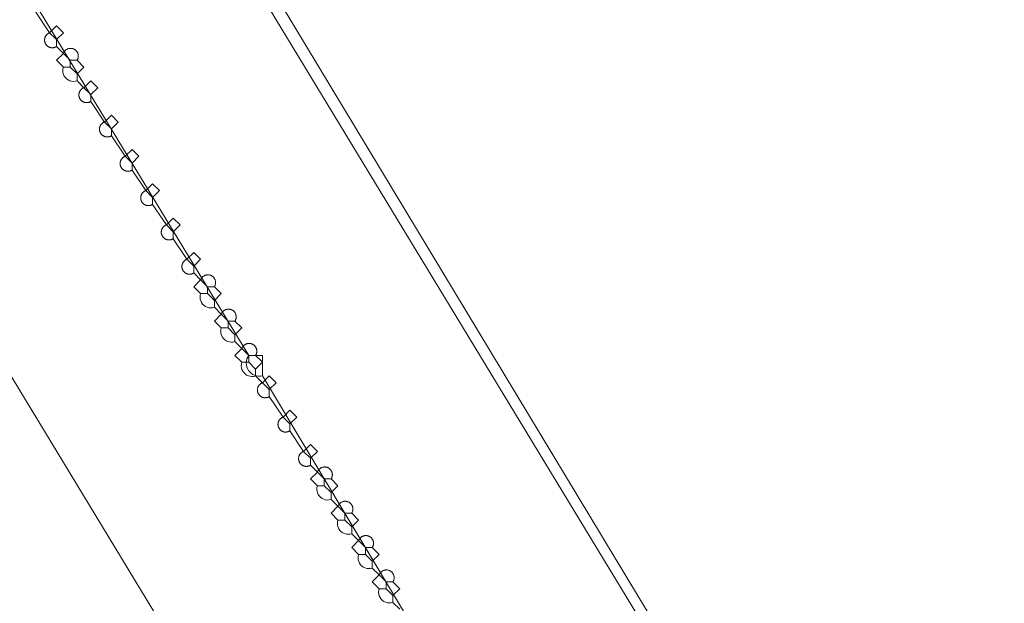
# Model space of a CAD drawing. Header units: inches. Extents: x 158416 to 160804, y 432611 to 437652.
# Tile 167 of 193: x 159282 to 159329, y 436036 to 436065. Entities that reach past the tile are written whole.
import ezdxf

# ---------------------------------------------------------------- set-up
doc = ezdxf.new("R2010")
doc.units = ezdxf.units.IN
doc.header["$MEASUREMENT"] = 0
doc.linetypes.add('DASHDOT', pattern=[0])
for name, color, linetype in [('4.2-K&L-LAAGSPANNING', 10, 'Continuous'), ('4.2-K&L-MIDDENSPANNING', 10, 'Continuous'), ('4.2-K&L-SIGNAAL UPC', 222, 'Continuous')]:
    doc.layers.add(name, color=color, linetype=linetype)

msp = doc.modelspace()

# ---------------------------------------------------------------- linework, layer by layer
at = {"layer": '4.2-K&L-LAAGSPANNING', "linetype": 'DASHDOT', "lineweight": 0, "ltscale": 2}
for points in [[(159373.413, 435895.06, 0), (159252.41, 436094.718, 0), (159247, 436104, 0)], [(159300, 436036, 0), (159299.667, 436036.333, 0), (159299.58, 436036.312, 0), (159299.49, 436036.306, 0), (159299.401, 436036.316, 0), (159299.315, 436036.34, 0), (159299.234, 436036.379, 0), (159299.16, 436036.43, 0), (159299.097, 436036.494, 0), (159299.045, 436036.567, 0), (159299.007, 436036.648, 0), (159298.982, 436036.734, 0), (159298.973, 436036.823, 0), (159298.979, 436036.913, 0), (159299, 436037, 0), (159298.667, 436037.333, 0), (159299, 436037.667, 0), (159298.667, 436038, 0), (159298.58, 436037.979, 0), (159298.49, 436037.973, 0), (159298.401, 436037.983, 0), (159298.315, 436038.007, 0), (159298.234, 436038.045, 0), (159298.161, 436038.097, 0), (159298.097, 436038.161, 0), (159298.045, 436038.234, 0), (159298.007, 436038.315, 0), (159297.983, 436038.401, 0), (159297.973, 436038.49, 0), (159297.979, 436038.58, 0), (159298, 436038.667, 0), (159297.667, 436039, 0), (159298, 436039.333, 0), (159297.667, 436039.667, 0), (159297.58, 436039.646, 0), (159297.49, 436039.64, 0), (159297.401, 436039.649, 0), (159297.315, 436039.673, 0), (159297.234, 436039.712, 0), (159297.16, 436039.764, 0), (159297.097, 436039.827, 0), (159297.045, 436039.9, 0), (159297.007, 436039.981, 0), (159296.983, 436040.068, 0), (159296.973, 436040.157, 0), (159296.979, 436040.246, 0), (159297, 436040.333, 0), (159296.667, 436040.667, 0), (159297, 436041, 0), (159296.667, 436041.333, 0), (159296.58, 436041.312, 0), (159296.49, 436041.306, 0), (159296.401, 436041.316, 0), (159296.315, 436041.34, 0), (159296.234, 436041.379, 0), (159296.16, 436041.43, 0), (159296.097, 436041.494, 0), (159296.045, 436041.567, 0), (159296.007, 436041.648, 0), (159295.982, 436041.734, 0), (159295.973, 436041.823, 0), (159295.979, 436041.913, 0), (159296, 436042, 0), (159295.667, 436042.333, 0), (159296, 436042.667, 0), (159295.667, 436043, 0), (159295.667, 436043.333, 0), (159295.333, 436043.667, 0), (159294.667, 436044.667, 0), (159294.667, 436045, 0), (159294.333, 436045.333, 0), (159293.667, 436046.333, 0), (159293.667, 436046.667, 0), (159293.333, 436047, 0), (159293, 436047.333, 0), (159292.913, 436047.312, 0), (159292.823, 436047.306, 0), (159292.734, 436047.316, 0), (159292.648, 436047.34, 0), (159292.567, 436047.378, 0), (159292.494, 436047.43, 0), (159292.43, 436047.494, 0), (159292.378, 436047.567, 0), (159292.34, 436047.648, 0), (159292.316, 436047.734, 0), (159292.306, 436047.823, 0), (159292.312, 436047.913, 0), (159292.333, 436048, 0), (159292, 436048.333, 0), (159292.333, 436048.667, 0), (159292, 436049, 0), (159291.913, 436048.979, 0), (159291.823, 436048.973, 0), (159291.734, 436048.982, 0), (159291.648, 436049.007, 0), (159291.567, 436049.045, 0), (159291.494, 436049.097, 0), (159291.43, 436049.16, 0), (159291.379, 436049.234, 0), (159291.34, 436049.315, 0), (159291.316, 436049.401, 0), (159291.306, 436049.49, 0), (159291.312, 436049.58, 0), (159291.333, 436049.667, 0), (159291, 436050, 0), (159291.333, 436050.333, 0), (159291, 436050.667, 0), (159290.913, 436050.646, 0), (159290.823, 436050.64, 0), (159290.734, 436050.649, 0), (159290.648, 436050.673, 0), (159290.567, 436050.712, 0), (159290.494, 436050.764, 0), (159290.43, 436050.827, 0), (159290.379, 436050.9, 0), (159290.34, 436050.981, 0), (159290.316, 436051.067, 0), (159290.306, 436051.157, 0), (159290.312, 436051.246, 0), (159290.333, 436051.333, 0), (159290, 436051.667, 0), (159290.333, 436052, 0), (159290, 436052.333, 0), (159290, 436052.667, 0), (159289.667, 436053, 0), (159289, 436054, 0), (159289, 436054.333, 0), (159288.667, 436054.667, 0), (159288, 436055.667, 0), (159288, 436056, 0), (159287.667, 436056.333, 0), (159287, 436057.333, 0), (159287, 436057.667, 0), (159286.667, 436058, 0), (159286, 436059, 0), (159286, 436059.333, 0), (159285.667, 436059.667, 0), (159285, 436060.667, 0), (159285, 436061, 0), (159284.667, 436061.333, 0), (159284.333, 436061.667, 0), (159284.246, 436061.646, 0), (159284.157, 436061.64, 0), (159284.068, 436061.649, 0), (159283.981, 436061.673, 0), (159283.9, 436061.712, 0), (159283.827, 436061.764, 0), (159283.764, 436061.827, 0), (159283.712, 436061.9, 0), (159283.673, 436061.981, 0), (159283.649, 436062.068, 0), (159283.64, 436062.157, 0), (159283.646, 436062.246, 0), (159283.667, 436062.333, 0), (159283.333, 436062.667, 0), (159283.667, 436063, 0), (159283.333, 436063.333, 0), (159283.333, 436063.667, 0), (159283, 436064, 0), (159282.333, 436065, 0)], [(159283.333, 436063.333, 0), (159283.318, 436063.324, 0), (159283.303, 436063.315, 0), (159283.287, 436063.308, 0), (159283.27, 436063.301, 0), (159283.254, 436063.294, 0), (159283.237, 436063.289, 0), (159283.22, 436063.284, 0), (159283.202, 436063.28, 0), (159283.185, 436063.277, 0), (159283.167, 436063.275, 0), (159283.15, 436063.274, 0), (159283.132, 436063.273, 0), (159283.114, 436063.274, 0), (159283.096, 436063.275, 0), (159283.079, 436063.277, 0), (159283.061, 436063.28, 0), (159283.044, 436063.283, 0), (159283.027, 436063.288, 0), (159283.01, 436063.293, 0), (159282.993, 436063.299, 0), (159282.977, 436063.306, 0), (159282.961, 436063.314, 0), (159282.945, 436063.322, 0), (159282.93, 436063.331, 0), (159282.915, 436063.341, 0), (159282.901, 436063.352, 0), (159282.887, 436063.363, 0), (159282.874, 436063.375, 0), (159282.861, 436063.387, 0), (159282.849, 436063.4, 0), (159282.838, 436063.414, 0), (159282.827, 436063.428, 0), (159282.817, 436063.442, 0), (159282.807, 436063.457, 0), (159282.799, 436063.473, 0), (159282.791, 436063.489, 0), (159282.783, 436063.505, 0), (159282.777, 436063.522, 0), (159282.771, 436063.538, 0), (159282.767, 436063.555, 0), (159282.763, 436063.573, 0), (159282.759, 436063.59, 0), (159282.757, 436063.608, 0), (159282.756, 436063.625, 0), (159282.755, 436063.643, 0), (159282.755, 436063.661, 0), (159282.756, 436063.679, 0), (159282.758, 436063.696, 0), (159282.761, 436063.714, 0), (159282.764, 436063.731, 0), (159282.769, 436063.749, 0), (159282.774, 436063.765, 0), (159282.78, 436063.782, 0), (159282.786, 436063.799, 0), (159282.794, 436063.815, 0), (159282.802, 436063.83, 0), (159282.811, 436063.846, 0), (159282.821, 436063.861, 0), (159282.831, 436063.875, 0), (159282.842, 436063.889, 0), (159282.854, 436063.902, 0), (159282.866, 436063.915, 0), (159282.879, 436063.927, 0), (159282.893, 436063.939, 0), (159282.907, 436063.95, 0), (159282.921, 436063.96, 0), (159282.936, 436063.969, 0), (159282.952, 436063.978, 0), (159282.967, 436063.986, 0), (159282.984, 436063.994, 0), (159283, 436064, 0), (159283.333, 436064.333, 0), (159283.667, 436064, 0), (159283.333, 436063.667, 0)], [(159284.333, 436061.667, 0), (159284.333, 436062, 0), (159284.667, 436062.333, 0), (159284.333, 436062.667, 0), (159284.345, 436062.685, 0), (159284.355, 436062.704, 0), (159284.364, 436062.724, 0), (159284.372, 436062.744, 0), (159284.378, 436062.765, 0), (159284.384, 436062.786, 0), (159284.388, 436062.808, 0), (159284.391, 436062.829, 0), (159284.393, 436062.851, 0), (159284.393, 436062.872, 0), (159284.393, 436062.894, 0), (159284.391, 436062.916, 0), (159284.387, 436062.937, 0), (159284.383, 436062.959, 0), (159284.377, 436062.98, 0), (159284.37, 436063, 0), (159284.362, 436063.02, 0), (159284.353, 436063.04, 0), (159284.343, 436063.059, 0), (159284.331, 436063.078, 0), (159284.319, 436063.095, 0), (159284.305, 436063.112, 0), (159284.291, 436063.128, 0), (159284.275, 436063.144, 0), (159284.259, 436063.158, 0), (159284.242, 436063.172, 0), (159284.224, 436063.184, 0), (159284.205, 436063.195, 0), (159284.186, 436063.206, 0), (159284.167, 436063.215, 0), (159284.146, 436063.223, 0), (159284.126, 436063.23, 0), (159284.105, 436063.235, 0), (159284.083, 436063.24, 0), (159284.062, 436063.243, 0), (159284.04, 436063.245, 0), (159284.018, 436063.245, 0), (159283.997, 436063.245, 0), (159283.975, 436063.243, 0), (159283.954, 436063.24, 0), (159283.932, 436063.235, 0), (159283.911, 436063.23, 0), (159283.891, 436063.223, 0), (159283.87, 436063.215, 0), (159283.851, 436063.206, 0), (159283.832, 436063.195, 0), (159283.813, 436063.184, 0), (159283.795, 436063.172, 0), (159283.778, 436063.158, 0), (159283.762, 436063.144, 0), (159283.746, 436063.128, 0), (159283.732, 436063.112, 0), (159283.718, 436063.095, 0), (159283.706, 436063.078, 0), (159283.694, 436063.059, 0), (159283.684, 436063.04, 0), (159283.675, 436063.02, 0), (159283.667, 436063, 0), (159284, 436062.667, 0)], [(159284.333, 436062, 0), (159284, 436062.333, 0), (159283.667, 436062.333, 0)], [(159284, 436062.333, 0), (159284, 436062.667, 0), (159284.333, 436062.667, 0)], [(159285, 436060.667, 0), (159284.985, 436060.657, 0), (159284.969, 436060.649, 0), (159284.953, 436060.641, 0), (159284.937, 436060.634, 0), (159284.921, 436060.628, 0), (159284.904, 436060.622, 0), (159284.887, 436060.618, 0), (159284.869, 436060.614, 0), (159284.852, 436060.611, 0), (159284.834, 436060.608, 0), (159284.816, 436060.607, 0), (159284.799, 436060.607, 0), (159284.781, 436060.607, 0), (159284.763, 436060.608, 0), (159284.746, 436060.61, 0), (159284.728, 436060.613, 0), (159284.711, 436060.616, 0), (159284.693, 436060.621, 0), (159284.676, 436060.626, 0), (159284.66, 436060.632, 0), (159284.643, 436060.639, 0), (159284.627, 436060.647, 0), (159284.612, 436060.655, 0), (159284.596, 436060.664, 0), (159284.582, 436060.674, 0), (159284.567, 436060.685, 0), (159284.554, 436060.696, 0), (159284.54, 436060.708, 0), (159284.528, 436060.72, 0), (159284.516, 436060.733, 0), (159284.504, 436060.747, 0), (159284.493, 436060.761, 0), (159284.483, 436060.775, 0), (159284.474, 436060.79, 0), (159284.465, 436060.806, 0), (159284.457, 436060.822, 0), (159284.45, 436060.838, 0), (159284.444, 436060.855, 0), (159284.438, 436060.871, 0), (159284.433, 436060.888, 0), (159284.429, 436060.906, 0), (159284.426, 436060.923, 0), (159284.424, 436060.941, 0), (159284.422, 436060.959, 0), (159284.421, 436060.976, 0), (159284.422, 436060.994, 0), (159284.423, 436061.012, 0), (159284.425, 436061.029, 0), (159284.427, 436061.047, 0), (159284.431, 436061.064, 0), (159284.435, 436061.082, 0), (159284.44, 436061.099, 0), (159284.446, 436061.115, 0), (159284.453, 436061.132, 0), (159284.46, 436061.148, 0), (159284.469, 436061.164, 0), (159284.478, 436061.179, 0), (159284.487, 436061.194, 0), (159284.498, 436061.208, 0), (159284.509, 436061.222, 0), (159284.52, 436061.235, 0), (159284.533, 436061.248, 0), (159284.546, 436061.26, 0), (159284.559, 436061.272, 0), (159284.573, 436061.283, 0), (159284.588, 436061.293, 0), (159284.603, 436061.303, 0), (159284.618, 436061.311, 0), (159284.634, 436061.319, 0), (159284.65, 436061.327, 0), (159284.667, 436061.333, 0), (159285, 436061.667, 0), (159285.333, 436061.333, 0), (159285, 436061, 0)], [(159286, 436059, 0), (159285.985, 436058.991, 0), (159285.969, 436058.982, 0), (159285.953, 436058.974, 0), (159285.937, 436058.967, 0), (159285.921, 436058.961, 0), (159285.904, 436058.956, 0), (159285.887, 436058.951, 0), (159285.869, 436058.947, 0), (159285.852, 436058.944, 0), (159285.834, 436058.942, 0), (159285.816, 436058.94, 0), (159285.799, 436058.94, 0), (159285.781, 436058.94, 0), (159285.763, 436058.941, 0), (159285.745, 436058.943, 0), (159285.728, 436058.946, 0), (159285.711, 436058.95, 0), (159285.693, 436058.954, 0), (159285.676, 436058.959, 0), (159285.66, 436058.966, 0), (159285.643, 436058.972, 0), (159285.627, 436058.98, 0), (159285.612, 436058.988, 0), (159285.596, 436058.998, 0), (159285.582, 436059.007, 0), (159285.567, 436059.018, 0), (159285.553, 436059.029, 0), (159285.54, 436059.041, 0), (159285.527, 436059.053, 0), (159285.515, 436059.066, 0), (159285.504, 436059.08, 0), (159285.493, 436059.094, 0), (159285.483, 436059.109, 0), (159285.474, 436059.124, 0), (159285.465, 436059.139, 0), (159285.457, 436059.155, 0), (159285.45, 436059.171, 0), (159285.443, 436059.188, 0), (159285.438, 436059.205, 0), (159285.433, 436059.222, 0), (159285.429, 436059.239, 0), (159285.426, 436059.257, 0), (159285.423, 436059.274, 0), (159285.422, 436059.292, 0), (159285.421, 436059.31, 0), (159285.421, 436059.327, 0), (159285.422, 436059.345, 0), (159285.424, 436059.363, 0), (159285.427, 436059.38, 0), (159285.431, 436059.398, 0), (159285.435, 436059.415, 0), (159285.44, 436059.432, 0), (159285.446, 436059.449, 0), (159285.453, 436059.465, 0), (159285.46, 436059.481, 0), (159285.468, 436059.497, 0), (159285.477, 436059.512, 0), (159285.487, 436059.527, 0), (159285.498, 436059.542, 0), (159285.509, 436059.555, 0), (159285.52, 436059.569, 0), (159285.533, 436059.582, 0), (159285.546, 436059.594, 0), (159285.559, 436059.605, 0), (159285.573, 436059.616, 0), (159285.588, 436059.626, 0), (159285.603, 436059.636, 0), (159285.618, 436059.645, 0), (159285.634, 436059.653, 0), (159285.65, 436059.66, 0), (159285.667, 436059.667, 0), (159286, 436060, 0), (159286.333, 436059.667, 0), (159286, 436059.333, 0)], [(159287, 436057.333, 0), (159286.985, 436057.324, 0), (159286.969, 436057.316, 0), (159286.953, 436057.308, 0), (159286.937, 436057.301, 0), (159286.921, 436057.295, 0), (159286.904, 436057.289, 0), (159286.887, 436057.284, 0), (159286.869, 436057.281, 0), (159286.852, 436057.278, 0), (159286.834, 436057.275, 0), (159286.817, 436057.274, 0), (159286.799, 436057.274, 0), (159286.781, 436057.274, 0), (159286.763, 436057.275, 0), (159286.746, 436057.277, 0), (159286.728, 436057.28, 0), (159286.711, 436057.284, 0), (159286.694, 436057.288, 0), (159286.677, 436057.293, 0), (159286.66, 436057.299, 0), (159286.644, 436057.306, 0), (159286.628, 436057.314, 0), (159286.612, 436057.322, 0), (159286.597, 436057.331, 0), (159286.582, 436057.341, 0), (159286.568, 436057.352, 0), (159286.554, 436057.363, 0), (159286.541, 436057.375, 0), (159286.528, 436057.387, 0), (159286.516, 436057.4, 0), (159286.505, 436057.414, 0), (159286.494, 436057.428, 0), (159286.484, 436057.442, 0), (159286.474, 436057.457, 0), (159286.466, 436057.473, 0), (159286.458, 436057.489, 0), (159286.451, 436057.505, 0), (159286.444, 436057.522, 0), (159286.439, 436057.538, 0), (159286.434, 436057.555, 0), (159286.43, 436057.573, 0), (159286.427, 436057.59, 0), (159286.424, 436057.608, 0), (159286.423, 436057.625, 0), (159286.422, 436057.643, 0), (159286.422, 436057.661, 0), (159286.423, 436057.679, 0), (159286.425, 436057.696, 0), (159286.428, 436057.714, 0), (159286.431, 436057.731, 0), (159286.436, 436057.748, 0), (159286.441, 436057.765, 0), (159286.447, 436057.782, 0), (159286.453, 436057.799, 0), (159286.461, 436057.815, 0), (159286.469, 436057.83, 0), (159286.478, 436057.846, 0), (159286.488, 436057.86, 0), (159286.498, 436057.875, 0), (159286.509, 436057.889, 0), (159286.521, 436057.902, 0), (159286.533, 436057.915, 0), (159286.546, 436057.927, 0), (159286.559, 436057.939, 0), (159286.573, 436057.95, 0), (159286.588, 436057.96, 0), (159286.603, 436057.969, 0), (159286.618, 436057.978, 0), (159286.634, 436057.986, 0), (159286.65, 436057.994, 0), (159286.667, 436058, 0), (159287, 436058.333, 0), (159287.333, 436058, 0), (159287, 436057.667, 0)], [(159288, 436055.667, 0), (159287.985, 436055.657, 0), (159287.969, 436055.649, 0), (159287.953, 436055.641, 0), (159287.937, 436055.634, 0), (159287.921, 436055.628, 0), (159287.904, 436055.622, 0), (159287.887, 436055.618, 0), (159287.869, 436055.614, 0), (159287.852, 436055.611, 0), (159287.834, 436055.608, 0), (159287.816, 436055.607, 0), (159287.799, 436055.607, 0), (159287.781, 436055.607, 0), (159287.763, 436055.608, 0), (159287.746, 436055.61, 0), (159287.728, 436055.613, 0), (159287.711, 436055.616, 0), (159287.693, 436055.621, 0), (159287.676, 436055.626, 0), (159287.66, 436055.632, 0), (159287.643, 436055.639, 0), (159287.627, 436055.647, 0), (159287.612, 436055.655, 0), (159287.596, 436055.664, 0), (159287.582, 436055.674, 0), (159287.567, 436055.685, 0), (159287.554, 436055.696, 0), (159287.54, 436055.708, 0), (159287.528, 436055.72, 0), (159287.516, 436055.733, 0), (159287.504, 436055.747, 0), (159287.493, 436055.761, 0), (159287.483, 436055.775, 0), (159287.474, 436055.79, 0), (159287.465, 436055.806, 0), (159287.457, 436055.822, 0), (159287.45, 436055.838, 0), (159287.444, 436055.855, 0), (159287.438, 436055.871, 0), (159287.433, 436055.888, 0), (159287.429, 436055.906, 0), (159287.426, 436055.923, 0), (159287.424, 436055.941, 0), (159287.422, 436055.959, 0), (159287.421, 436055.976, 0), (159287.422, 436055.994, 0), (159287.423, 436056.012, 0), (159287.425, 436056.029, 0), (159287.427, 436056.047, 0), (159287.431, 436056.064, 0), (159287.435, 436056.082, 0), (159287.44, 436056.099, 0), (159287.446, 436056.115, 0), (159287.453, 436056.132, 0), (159287.46, 436056.148, 0), (159287.469, 436056.164, 0), (159287.478, 436056.179, 0), (159287.487, 436056.194, 0), (159287.498, 436056.208, 0), (159287.509, 436056.222, 0), (159287.52, 436056.235, 0), (159287.533, 436056.248, 0), (159287.546, 436056.26, 0), (159287.559, 436056.272, 0), (159287.573, 436056.283, 0), (159287.588, 436056.293, 0), (159287.603, 436056.303, 0), (159287.618, 436056.311, 0), (159287.634, 436056.319, 0), (159287.65, 436056.327, 0), (159287.667, 436056.333, 0), (159288, 436056.667, 0), (159288.333, 436056.333, 0), (159288, 436056, 0)], [(159289, 436054, 0), (159288.985, 436053.991, 0), (159288.969, 436053.982, 0), (159288.953, 436053.974, 0), (159288.937, 436053.967, 0), (159288.921, 436053.961, 0), (159288.904, 436053.956, 0), (159288.887, 436053.951, 0), (159288.869, 436053.947, 0), (159288.852, 436053.944, 0), (159288.834, 436053.942, 0), (159288.816, 436053.94, 0), (159288.799, 436053.94, 0), (159288.781, 436053.94, 0), (159288.763, 436053.941, 0), (159288.745, 436053.943, 0), (159288.728, 436053.946, 0), (159288.711, 436053.95, 0), (159288.693, 436053.954, 0), (159288.676, 436053.959, 0), (159288.66, 436053.966, 0), (159288.643, 436053.972, 0), (159288.627, 436053.98, 0), (159288.612, 436053.988, 0), (159288.596, 436053.998, 0), (159288.582, 436054.007, 0), (159288.567, 436054.018, 0), (159288.553, 436054.029, 0), (159288.54, 436054.041, 0), (159288.527, 436054.053, 0), (159288.515, 436054.066, 0), (159288.504, 436054.08, 0), (159288.493, 436054.094, 0), (159288.483, 436054.109, 0), (159288.474, 436054.124, 0), (159288.465, 436054.139, 0), (159288.457, 436054.155, 0), (159288.45, 436054.171, 0), (159288.443, 436054.188, 0), (159288.438, 436054.205, 0), (159288.433, 436054.222, 0), (159288.429, 436054.239, 0), (159288.426, 436054.257, 0), (159288.423, 436054.274, 0), (159288.422, 436054.292, 0), (159288.421, 436054.31, 0), (159288.421, 436054.327, 0), (159288.422, 436054.345, 0), (159288.424, 436054.363, 0), (159288.427, 436054.38, 0), (159288.431, 436054.398, 0), (159288.435, 436054.415, 0), (159288.44, 436054.432, 0), (159288.446, 436054.449, 0), (159288.453, 436054.465, 0), (159288.46, 436054.481, 0), (159288.468, 436054.497, 0), (159288.477, 436054.512, 0), (159288.487, 436054.527, 0), (159288.498, 436054.542, 0), (159288.509, 436054.555, 0), (159288.52, 436054.569, 0), (159288.533, 436054.582, 0), (159288.546, 436054.594, 0), (159288.559, 436054.605, 0), (159288.573, 436054.616, 0), (159288.588, 436054.626, 0), (159288.603, 436054.636, 0), (159288.618, 436054.645, 0), (159288.634, 436054.653, 0), (159288.65, 436054.66, 0), (159288.667, 436054.667, 0), (159289, 436055, 0), (159289.333, 436054.667, 0), (159289, 436054.333, 0)], [(159290, 436052.333, 0), (159289.985, 436052.324, 0), (159289.969, 436052.316, 0), (159289.953, 436052.308, 0), (159289.937, 436052.301, 0), (159289.921, 436052.295, 0), (159289.904, 436052.289, 0), (159289.887, 436052.284, 0), (159289.869, 436052.281, 0), (159289.852, 436052.278, 0), (159289.834, 436052.275, 0), (159289.817, 436052.274, 0), (159289.799, 436052.274, 0), (159289.781, 436052.274, 0), (159289.763, 436052.275, 0), (159289.746, 436052.277, 0), (159289.728, 436052.28, 0), (159289.711, 436052.284, 0), (159289.694, 436052.288, 0), (159289.677, 436052.293, 0), (159289.66, 436052.299, 0), (159289.644, 436052.306, 0), (159289.628, 436052.314, 0), (159289.612, 436052.322, 0), (159289.597, 436052.331, 0), (159289.582, 436052.341, 0), (159289.568, 436052.352, 0), (159289.554, 436052.363, 0), (159289.541, 436052.375, 0), (159289.528, 436052.387, 0), (159289.516, 436052.4, 0), (159289.505, 436052.414, 0), (159289.494, 436052.428, 0), (159289.484, 436052.442, 0), (159289.474, 436052.457, 0), (159289.466, 436052.473, 0), (159289.458, 436052.489, 0), (159289.451, 436052.505, 0), (159289.444, 436052.522, 0), (159289.439, 436052.538, 0), (159289.434, 436052.555, 0), (159289.43, 436052.573, 0), (159289.427, 436052.59, 0), (159289.424, 436052.608, 0), (159289.423, 436052.625, 0), (159289.422, 436052.643, 0), (159289.422, 436052.661, 0), (159289.423, 436052.679, 0), (159289.425, 436052.696, 0), (159289.428, 436052.714, 0), (159289.431, 436052.731, 0), (159289.436, 436052.748, 0), (159289.441, 436052.765, 0), (159289.447, 436052.782, 0), (159289.453, 436052.799, 0), (159289.461, 436052.815, 0), (159289.469, 436052.83, 0), (159289.478, 436052.846, 0), (159289.488, 436052.86, 0), (159289.498, 436052.875, 0), (159289.509, 436052.889, 0), (159289.521, 436052.902, 0), (159289.533, 436052.915, 0), (159289.546, 436052.927, 0), (159289.559, 436052.939, 0), (159289.573, 436052.95, 0), (159289.588, 436052.96, 0), (159289.603, 436052.969, 0), (159289.618, 436052.978, 0), (159289.634, 436052.986, 0), (159289.65, 436052.994, 0), (159289.667, 436053, 0), (159290, 436053.333, 0), (159290.333, 436053, 0), (159290, 436052.667, 0)], [(159291, 436050.667, 0), (159291, 436051, 0), (159291.333, 436051.333, 0), (159291, 436051.667, 0), (159291.011, 436051.685, 0), (159291.021, 436051.704, 0), (159291.03, 436051.724, 0), (159291.038, 436051.744, 0), (159291.045, 436051.765, 0), (159291.05, 436051.786, 0), (159291.055, 436051.807, 0), (159291.058, 436051.829, 0), (159291.059, 436051.851, 0), (159291.06, 436051.872, 0), (159291.059, 436051.894, 0), (159291.057, 436051.916, 0), (159291.054, 436051.937, 0), (159291.049, 436051.958, 0), (159291.044, 436051.979, 0), (159291.037, 436052, 0), (159291.028, 436052.02, 0), (159291.019, 436052.04, 0), (159291.009, 436052.059, 0), (159290.997, 436052.077, 0), (159290.985, 436052.095, 0), (159290.971, 436052.112, 0), (159290.957, 436052.128, 0), (159290.941, 436052.143, 0), (159290.925, 436052.158, 0), (159290.908, 436052.171, 0), (159290.89, 436052.183, 0), (159290.872, 436052.195, 0), (159290.853, 436052.205, 0), (159290.833, 436052.214, 0), (159290.813, 436052.222, 0), (159290.792, 436052.229, 0), (159290.771, 436052.235, 0), (159290.75, 436052.239, 0), (159290.728, 436052.242, 0), (159290.707, 436052.244, 0), (159290.685, 436052.245, 0), (159290.663, 436052.244, 0), (159290.642, 436052.242, 0), (159290.62, 436052.239, 0), (159290.599, 436052.235, 0), (159290.578, 436052.229, 0), (159290.557, 436052.222, 0), (159290.537, 436052.214, 0), (159290.517, 436052.205, 0), (159290.498, 436052.195, 0), (159290.48, 436052.184, 0), (159290.462, 436052.171, 0), (159290.445, 436052.158, 0), (159290.429, 436052.143, 0), (159290.413, 436052.128, 0), (159290.399, 436052.112, 0), (159290.385, 436052.095, 0), (159290.373, 436052.077, 0), (159290.361, 436052.059, 0), (159290.351, 436052.04, 0), (159290.341, 436052.02, 0), (159290.333, 436052, 0), (159290.667, 436051.667, 0)], [(159291, 436051, 0), (159290.667, 436051.333, 0), (159290.333, 436051.333, 0)], [(159290.667, 436051.333, 0), (159290.667, 436051.667, 0), (159291, 436051.667, 0)], [(159292, 436049, 0), (159292, 436049.333, 0), (159292.333, 436049.667, 0), (159292, 436050, 0), (159292.011, 436050.019, 0), (159292.022, 436050.038, 0), (159292.031, 436050.058, 0), (159292.038, 436050.078, 0), (159292.045, 436050.099, 0), (159292.051, 436050.12, 0), (159292.055, 436050.141, 0), (159292.058, 436050.162, 0), (159292.06, 436050.184, 0), (159292.06, 436050.206, 0), (159292.059, 436050.228, 0), (159292.057, 436050.249, 0), (159292.054, 436050.271, 0), (159292.049, 436050.292, 0), (159292.044, 436050.313, 0), (159292.037, 436050.333, 0), (159292.029, 436050.354, 0), (159292.019, 436050.373, 0), (159292.009, 436050.392, 0), (159291.998, 436050.411, 0), (159291.985, 436050.429, 0), (159291.971, 436050.446, 0), (159291.957, 436050.462, 0), (159291.942, 436050.477, 0), (159291.925, 436050.491, 0), (159291.908, 436050.505, 0), (159291.89, 436050.517, 0), (159291.872, 436050.529, 0), (159291.853, 436050.539, 0), (159291.833, 436050.548, 0), (159291.813, 436050.556, 0), (159291.792, 436050.563, 0), (159291.771, 436050.568, 0), (159291.75, 436050.573, 0), (159291.728, 436050.576, 0), (159291.707, 436050.578, 0), (159291.685, 436050.578, 0), (159291.663, 436050.578, 0), (159291.642, 436050.576, 0), (159291.62, 436050.573, 0), (159291.599, 436050.568, 0), (159291.578, 436050.563, 0), (159291.557, 436050.556, 0), (159291.537, 436050.548, 0), (159291.517, 436050.539, 0), (159291.498, 436050.529, 0), (159291.48, 436050.517, 0), (159291.462, 436050.505, 0), (159291.445, 436050.491, 0), (159291.429, 436050.477, 0), (159291.413, 436050.462, 0), (159291.399, 436050.445, 0), (159291.385, 436050.428, 0), (159291.373, 436050.411, 0), (159291.361, 436050.392, 0), (159291.351, 436050.373, 0), (159291.341, 436050.353, 0), (159291.333, 436050.333, 0), (159291.667, 436050, 0)], [(159291.667, 436049.667, 0), (159291.667, 436050, 0), (159292, 436050, 0)], [(159292, 436049.333, 0), (159291.667, 436049.667, 0), (159291.333, 436049.667, 0)], [(159293, 436047.333, 0), (159293, 436047.667, 0), (159293.333, 436048, 0), (159293, 436048.333, 0), (159293.011, 436048.352, 0), (159293.021, 436048.371, 0), (159293.03, 436048.391, 0), (159293.038, 436048.411, 0), (159293.045, 436048.432, 0), (159293.05, 436048.453, 0), (159293.055, 436048.474, 0), (159293.058, 436048.496, 0), (159293.059, 436048.517, 0), (159293.06, 436048.539, 0), (159293.059, 436048.561, 0), (159293.057, 436048.582, 0), (159293.054, 436048.604, 0), (159293.049, 436048.625, 0), (159293.044, 436048.646, 0), (159293.037, 436048.667, 0), (159293.029, 436048.687, 0), (159293.019, 436048.706, 0), (159293.009, 436048.725, 0), (159292.997, 436048.744, 0), (159292.985, 436048.762, 0), (159292.971, 436048.779, 0), (159292.957, 436048.795, 0), (159292.941, 436048.81, 0), (159292.925, 436048.824, 0), (159292.908, 436048.838, 0), (159292.89, 436048.85, 0), (159292.872, 436048.862, 0), (159292.853, 436048.872, 0), (159292.833, 436048.881, 0), (159292.813, 436048.889, 0), (159292.792, 436048.896, 0), (159292.771, 436048.901, 0), (159292.75, 436048.906, 0), (159292.728, 436048.909, 0), (159292.707, 436048.911, 0), (159292.685, 436048.911, 0), (159292.663, 436048.911, 0), (159292.642, 436048.909, 0), (159292.62, 436048.906, 0), (159292.599, 436048.901, 0), (159292.578, 436048.896, 0), (159292.557, 436048.889, 0), (159292.537, 436048.881, 0), (159292.517, 436048.872, 0), (159292.498, 436048.862, 0), (159292.48, 436048.85, 0), (159292.462, 436048.838, 0), (159292.445, 436048.824, 0), (159292.429, 436048.81, 0), (159292.413, 436048.795, 0), (159292.399, 436048.779, 0), (159292.385, 436048.762, 0), (159292.373, 436048.744, 0), (159292.361, 436048.726, 0), (159292.351, 436048.706, 0), (159292.341, 436048.687, 0), (159292.333, 436048.667, 0), (159292.667, 436048.333, 0)], [(159293, 436047.667, 0), (159292.667, 436048, 0), (159292.333, 436048, 0)], [(159292.667, 436048, 0), (159292.667, 436048.333, 0), (159293, 436048.333, 0)], [(159293.667, 436046.333, 0), (159293.652, 436046.324, 0), (159293.636, 436046.316, 0), (159293.62, 436046.308, 0), (159293.604, 436046.301, 0), (159293.587, 436046.294, 0), (159293.57, 436046.289, 0), (159293.553, 436046.284, 0), (159293.536, 436046.281, 0), (159293.518, 436046.278, 0), (159293.501, 436046.275, 0), (159293.483, 436046.274, 0), (159293.465, 436046.274, 0), (159293.448, 436046.274, 0), (159293.43, 436046.275, 0), (159293.412, 436046.277, 0), (159293.395, 436046.28, 0), (159293.377, 436046.284, 0), (159293.36, 436046.288, 0), (159293.343, 436046.293, 0), (159293.327, 436046.299, 0), (159293.31, 436046.306, 0), (159293.294, 436046.314, 0), (159293.279, 436046.322, 0), (159293.263, 436046.331, 0), (159293.249, 436046.341, 0), (159293.234, 436046.352, 0), (159293.221, 436046.363, 0), (159293.207, 436046.375, 0), (159293.195, 436046.387, 0), (159293.183, 436046.4, 0), (159293.171, 436046.414, 0), (159293.16, 436046.428, 0), (159293.15, 436046.442, 0), (159293.141, 436046.457, 0), (159293.132, 436046.473, 0), (159293.124, 436046.489, 0), (159293.117, 436046.505, 0), (159293.111, 436046.522, 0), (159293.105, 436046.538, 0), (159293.1, 436046.555, 0), (159293.096, 436046.573, 0), (159293.093, 436046.59, 0), (159293.091, 436046.608, 0), (159293.089, 436046.625, 0), (159293.089, 436046.643, 0), (159293.089, 436046.661, 0), (159293.09, 436046.679, 0), (159293.092, 436046.696, 0), (159293.094, 436046.714, 0), (159293.098, 436046.731, 0), (159293.102, 436046.748, 0), (159293.107, 436046.765, 0), (159293.113, 436046.782, 0), (159293.12, 436046.799, 0), (159293.127, 436046.815, 0), (159293.136, 436046.83, 0), (159293.145, 436046.846, 0), (159293.154, 436046.861, 0), (159293.165, 436046.875, 0), (159293.176, 436046.889, 0), (159293.187, 436046.902, 0), (159293.2, 436046.915, 0), (159293.213, 436046.927, 0), (159293.226, 436046.939, 0), (159293.24, 436046.95, 0), (159293.255, 436046.96, 0), (159293.269, 436046.969, 0), (159293.285, 436046.978, 0), (159293.301, 436046.986, 0), (159293.317, 436046.994, 0), (159293.333, 436047, 0), (159293.667, 436047.333, 0), (159294, 436047, 0), (159293.667, 436046.667, 0)], [(159294.667, 436044.667, 0), (159294.652, 436044.657, 0), (159294.636, 436044.649, 0), (159294.62, 436044.641, 0), (159294.604, 436044.634, 0), (159294.587, 436044.628, 0), (159294.57, 436044.622, 0), (159294.553, 436044.617, 0), (159294.536, 436044.614, 0), (159294.518, 436044.611, 0), (159294.501, 436044.608, 0), (159294.483, 436044.607, 0), (159294.465, 436044.606, 0), (159294.447, 436044.607, 0), (159294.43, 436044.608, 0), (159294.412, 436044.61, 0), (159294.395, 436044.613, 0), (159294.377, 436044.616, 0), (159294.36, 436044.621, 0), (159294.343, 436044.626, 0), (159294.326, 436044.632, 0), (159294.31, 436044.639, 0), (159294.294, 436044.647, 0), (159294.278, 436044.655, 0), (159294.263, 436044.664, 0), (159294.248, 436044.674, 0), (159294.234, 436044.685, 0), (159294.22, 436044.696, 0), (159294.207, 436044.708, 0), (159294.194, 436044.72, 0), (159294.182, 436044.733, 0), (159294.171, 436044.747, 0), (159294.16, 436044.761, 0), (159294.15, 436044.775, 0), (159294.14, 436044.79, 0), (159294.132, 436044.806, 0), (159294.124, 436044.822, 0), (159294.116, 436044.838, 0), (159294.11, 436044.855, 0), (159294.104, 436044.871, 0), (159294.1, 436044.888, 0), (159294.096, 436044.906, 0), (159294.092, 436044.923, 0), (159294.09, 436044.941, 0), (159294.089, 436044.959, 0), (159294.088, 436044.976, 0), (159294.088, 436044.994, 0), (159294.089, 436045.012, 0), (159294.091, 436045.029, 0), (159294.094, 436045.047, 0), (159294.097, 436045.064, 0), (159294.102, 436045.082, 0), (159294.107, 436045.099, 0), (159294.113, 436045.115, 0), (159294.119, 436045.132, 0), (159294.127, 436045.148, 0), (159294.135, 436045.164, 0), (159294.144, 436045.179, 0), (159294.154, 436045.194, 0), (159294.164, 436045.208, 0), (159294.175, 436045.222, 0), (159294.187, 436045.235, 0), (159294.199, 436045.248, 0), (159294.212, 436045.26, 0), (159294.226, 436045.272, 0), (159294.24, 436045.283, 0), (159294.254, 436045.293, 0), (159294.269, 436045.303, 0), (159294.285, 436045.311, 0), (159294.301, 436045.319, 0), (159294.317, 436045.327, 0), (159294.333, 436045.333, 0), (159294.667, 436045.667, 0), (159295, 436045.333, 0), (159294.667, 436045, 0)], [(159295.667, 436043, 0), (159295.652, 436042.991, 0), (159295.636, 436042.982, 0), (159295.62, 436042.974, 0), (159295.604, 436042.967, 0), (159295.587, 436042.961, 0), (159295.57, 436042.956, 0), (159295.553, 436042.951, 0), (159295.536, 436042.947, 0), (159295.518, 436042.944, 0), (159295.501, 436042.942, 0), (159295.483, 436042.94, 0), (159295.465, 436042.94, 0), (159295.447, 436042.94, 0), (159295.43, 436042.941, 0), (159295.412, 436042.943, 0), (159295.394, 436042.946, 0), (159295.377, 436042.95, 0), (159295.36, 436042.954, 0), (159295.343, 436042.959, 0), (159295.326, 436042.965, 0), (159295.31, 436042.972, 0), (159295.294, 436042.98, 0), (159295.278, 436042.988, 0), (159295.263, 436042.997, 0), (159295.248, 436043.007, 0), (159295.234, 436043.018, 0), (159295.22, 436043.029, 0), (159295.207, 436043.041, 0), (159295.194, 436043.053, 0), (159295.182, 436043.066, 0), (159295.17, 436043.08, 0), (159295.16, 436043.094, 0), (159295.149, 436043.109, 0), (159295.14, 436043.124, 0), (159295.131, 436043.139, 0), (159295.123, 436043.155, 0), (159295.116, 436043.171, 0), (159295.11, 436043.188, 0), (159295.104, 436043.205, 0), (159295.099, 436043.222, 0), (159295.095, 436043.239, 0), (159295.092, 436043.257, 0), (159295.09, 436043.274, 0), (159295.088, 436043.292, 0), (159295.088, 436043.31, 0), (159295.088, 436043.327, 0), (159295.089, 436043.345, 0), (159295.091, 436043.363, 0), (159295.093, 436043.38, 0), (159295.097, 436043.398, 0), (159295.101, 436043.415, 0), (159295.107, 436043.432, 0), (159295.112, 436043.449, 0), (159295.119, 436043.465, 0), (159295.127, 436043.481, 0), (159295.135, 436043.497, 0), (159295.144, 436043.512, 0), (159295.154, 436043.527, 0), (159295.164, 436043.542, 0), (159295.175, 436043.556, 0), (159295.187, 436043.569, 0), (159295.199, 436043.582, 0), (159295.212, 436043.594, 0), (159295.226, 436043.605, 0), (159295.24, 436043.616, 0), (159295.254, 436043.626, 0), (159295.269, 436043.636, 0), (159295.285, 436043.645, 0), (159295.301, 436043.653, 0), (159295.317, 436043.66, 0), (159295.333, 436043.667, 0), (159295.667, 436044, 0), (159296, 436043.667, 0), (159295.667, 436043.333, 0)], [(159296.667, 436041.333, 0), (159296.667, 436041.667, 0), (159297, 436042, 0), (159296.667, 436042.333, 0), (159296.678, 436042.352, 0), (159296.688, 436042.371, 0), (159296.697, 436042.391, 0), (159296.705, 436042.411, 0), (159296.712, 436042.432, 0), (159296.717, 436042.453, 0), (159296.722, 436042.474, 0), (159296.725, 436042.496, 0), (159296.727, 436042.517, 0), (159296.727, 436042.539, 0), (159296.726, 436042.561, 0), (159296.724, 436042.583, 0), (159296.721, 436042.604, 0), (159296.717, 436042.625, 0), (159296.711, 436042.646, 0), (159296.704, 436042.667, 0), (159296.696, 436042.687, 0), (159296.687, 436042.707, 0), (159296.676, 436042.726, 0), (159296.665, 436042.744, 0), (159296.652, 436042.762, 0), (159296.639, 436042.779, 0), (159296.624, 436042.795, 0), (159296.609, 436042.811, 0), (159296.592, 436042.825, 0), (159296.575, 436042.839, 0), (159296.557, 436042.851, 0), (159296.539, 436042.862, 0), (159296.52, 436042.873, 0), (159296.5, 436042.882, 0), (159296.48, 436042.89, 0), (159296.459, 436042.897, 0), (159296.438, 436042.902, 0), (159296.417, 436042.907, 0), (159296.395, 436042.91, 0), (159296.374, 436042.912, 0), (159296.352, 436042.912, 0), (159296.33, 436042.912, 0), (159296.309, 436042.91, 0), (159296.287, 436042.907, 0), (159296.266, 436042.902, 0), (159296.245, 436042.897, 0), (159296.224, 436042.89, 0), (159296.204, 436042.882, 0), (159296.184, 436042.873, 0), (159296.165, 436042.862, 0), (159296.146, 436042.851, 0), (159296.129, 436042.838, 0), (159296.112, 436042.825, 0), (159296.095, 436042.811, 0), (159296.08, 436042.795, 0), (159296.065, 436042.779, 0), (159296.052, 436042.762, 0), (159296.039, 436042.744, 0), (159296.028, 436042.726, 0), (159296.017, 436042.707, 0), (159296.008, 436042.687, 0), (159296, 436042.667, 0), (159296.333, 436042.333, 0)], [(159296.333, 436042, 0), (159296.333, 436042.333, 0), (159296.667, 436042.333, 0)], [(159296.667, 436041.667, 0), (159296.333, 436042, 0), (159296, 436042, 0)], [(159297.667, 436039.667, 0), (159297.667, 436040, 0), (159298, 436040.333, 0), (159297.667, 436040.667, 0), (159297.678, 436040.685, 0), (159297.688, 436040.704, 0), (159297.697, 436040.724, 0), (159297.705, 436040.745, 0), (159297.712, 436040.765, 0), (159297.717, 436040.786, 0), (159297.722, 436040.808, 0), (159297.725, 436040.829, 0), (159297.726, 436040.851, 0), (159297.727, 436040.872, 0), (159297.726, 436040.894, 0), (159297.724, 436040.916, 0), (159297.721, 436040.937, 0), (159297.717, 436040.959, 0), (159297.711, 436040.98, 0), (159297.704, 436041, 0), (159297.696, 436041.02, 0), (159297.687, 436041.04, 0), (159297.676, 436041.059, 0), (159297.665, 436041.078, 0), (159297.652, 436041.095, 0), (159297.639, 436041.112, 0), (159297.624, 436041.129, 0), (159297.609, 436041.144, 0), (159297.592, 436041.158, 0), (159297.575, 436041.172, 0), (159297.557, 436041.184, 0), (159297.539, 436041.196, 0), (159297.52, 436041.206, 0), (159297.5, 436041.215, 0), (159297.48, 436041.223, 0), (159297.459, 436041.23, 0), (159297.438, 436041.236, 0), (159297.417, 436041.24, 0), (159297.395, 436041.243, 0), (159297.374, 436041.245, 0), (159297.352, 436041.246, 0), (159297.33, 436041.245, 0), (159297.309, 436041.243, 0), (159297.287, 436041.24, 0), (159297.266, 436041.236, 0), (159297.245, 436041.23, 0), (159297.224, 436041.223, 0), (159297.204, 436041.215, 0), (159297.184, 436041.206, 0), (159297.165, 436041.196, 0), (159297.146, 436041.184, 0), (159297.129, 436041.172, 0), (159297.112, 436041.158, 0), (159297.095, 436041.144, 0), (159297.08, 436041.129, 0), (159297.065, 436041.112, 0), (159297.052, 436041.095, 0), (159297.039, 436041.078, 0), (159297.028, 436041.059, 0), (159297.017, 436041.04, 0), (159297.008, 436041.02, 0), (159297, 436041, 0), (159297.333, 436040.667, 0)], [(159297.667, 436040, 0), (159297.333, 436040.333, 0), (159297, 436040.333, 0)], [(159297.333, 436040.333, 0), (159297.333, 436040.667, 0), (159297.667, 436040.667, 0)], [(159298.667, 436038, 0), (159298.667, 436038.333, 0), (159299, 436038.667, 0), (159298.667, 436039, 0), (159298.678, 436039.019, 0), (159298.688, 436039.038, 0), (159298.697, 436039.058, 0), (159298.705, 436039.078, 0), (159298.712, 436039.099, 0), (159298.718, 436039.12, 0), (159298.722, 436039.141, 0), (159298.725, 436039.163, 0), (159298.727, 436039.184, 0), (159298.727, 436039.206, 0), (159298.726, 436039.228, 0), (159298.724, 436039.249, 0), (159298.721, 436039.271, 0), (159298.717, 436039.292, 0), (159298.711, 436039.313, 0), (159298.704, 436039.334, 0), (159298.696, 436039.354, 0), (159298.687, 436039.374, 0), (159298.676, 436039.393, 0), (159298.665, 436039.411, 0), (159298.652, 436039.429, 0), (159298.639, 436039.446, 0), (159298.624, 436039.462, 0), (159298.609, 436039.478, 0), (159298.593, 436039.492, 0), (159298.575, 436039.506, 0), (159298.558, 436039.518, 0), (159298.539, 436039.529, 0), (159298.52, 436039.54, 0), (159298.5, 436039.549, 0), (159298.48, 436039.557, 0), (159298.459, 436039.564, 0), (159298.438, 436039.569, 0), (159298.417, 436039.574, 0), (159298.395, 436039.577, 0), (159298.374, 436039.579, 0), (159298.352, 436039.579, 0), (159298.33, 436039.579, 0), (159298.308, 436039.577, 0), (159298.287, 436039.574, 0), (159298.266, 436039.569, 0), (159298.245, 436039.564, 0), (159298.224, 436039.557, 0), (159298.204, 436039.549, 0), (159298.184, 436039.54, 0), (159298.165, 436039.529, 0), (159298.146, 436039.518, 0), (159298.129, 436039.505, 0), (159298.111, 436039.492, 0), (159298.095, 436039.477, 0), (159298.08, 436039.462, 0), (159298.065, 436039.446, 0), (159298.052, 436039.429, 0), (159298.039, 436039.411, 0), (159298.028, 436039.392, 0), (159298.017, 436039.373, 0), (159298.008, 436039.354, 0), (159298, 436039.333, 0), (159298.333, 436039, 0)], [(159298.333, 436038.667, 0), (159298.333, 436039, 0), (159298.667, 436039, 0)], [(159298.667, 436038.333, 0), (159298.333, 436038.667, 0), (159298, 436038.667, 0)], [(159299.667, 436036.333, 0), (159299.667, 436036.667, 0), (159300, 436037, 0), (159299.667, 436037.333, 0), (159299.678, 436037.352, 0), (159299.688, 436037.371, 0), (159299.697, 436037.391, 0), (159299.705, 436037.411, 0), (159299.712, 436037.432, 0), (159299.717, 436037.453, 0), (159299.722, 436037.474, 0), (159299.725, 436037.496, 0), (159299.727, 436037.517, 0), (159299.727, 436037.539, 0), (159299.726, 436037.561, 0), (159299.724, 436037.583, 0), (159299.721, 436037.604, 0), (159299.717, 436037.625, 0), (159299.711, 436037.646, 0), (159299.704, 436037.667, 0), (159299.696, 436037.687, 0), (159299.687, 436037.707, 0), (159299.676, 436037.726, 0), (159299.665, 436037.744, 0), (159299.652, 436037.762, 0), (159299.639, 436037.779, 0), (159299.624, 436037.795, 0), (159299.609, 436037.811, 0), (159299.592, 436037.825, 0), (159299.575, 436037.839, 0), (159299.557, 436037.851, 0), (159299.539, 436037.862, 0), (159299.52, 436037.873, 0), (159299.5, 436037.882, 0), (159299.48, 436037.89, 0), (159299.459, 436037.897, 0), (159299.438, 436037.902, 0), (159299.417, 436037.907, 0), (159299.395, 436037.91, 0), (159299.374, 436037.912, 0), (159299.352, 436037.912, 0), (159299.33, 436037.912, 0), (159299.309, 436037.91, 0), (159299.287, 436037.907, 0), (159299.266, 436037.902, 0), (159299.245, 436037.897, 0), (159299.224, 436037.89, 0), (159299.204, 436037.882, 0), (159299.184, 436037.873, 0), (159299.165, 436037.862, 0), (159299.146, 436037.851, 0), (159299.129, 436037.838, 0), (159299.112, 436037.825, 0), (159299.095, 436037.811, 0), (159299.08, 436037.795, 0), (159299.065, 436037.779, 0), (159299.052, 436037.762, 0), (159299.039, 436037.744, 0), (159299.028, 436037.726, 0), (159299.017, 436037.707, 0), (159299.008, 436037.687, 0), (159299, 436037.667, 0), (159299.333, 436037.333, 0)], [(159299.667, 436036.667, 0), (159299.333, 436037, 0), (159299, 436037, 0)], [(159299.333, 436037, 0), (159299.333, 436037.333, 0), (159299.667, 436037.333, 0)]]:
    msp.add_polyline3d(points, dxfattribs=at)
at = {"layer": '4.2-K&L-MIDDENSPANNING', "linetype": 'Continuous', "lineweight": 0, "ltscale": 1.75}
for points in [[(159407.667, 435748.333, 0), (159408, 435748.667, 0), (159403.493, 435853.673, 0), (159403.174, 435861.327, 0), (159403.086, 435863.353, 0), (159402.805, 435865.361, 0), (159402.333, 435867.333, 0), (159402.333, 435868, 0), (159402, 435868.333, 0), (159399.233, 435876.633, 0), (159394.216, 435896.637, 0), (159391.433, 435904.033, 0), (159275.744, 436094.718, 0), (159275.6, 436094.967, 0), (159260.133, 436120.733, 0), (159260, 436121.333, 0)], [(159300.333, 436035.667, 0), (159293.333, 436047.333, 0), (159293.333, 436048.333, 0), (159292.667, 436048.333, 0), (159270, 436085.667, 0)]]:
    msp.add_polyline3d(points, dxfattribs=at)
msp.add_arc((159293.194, 436047.963), 0.645, 144.9417, 282.4352, dxfattribs=at)
at = {"layer": '4.2-K&L-SIGNAAL UPC', "linetype": 'Continuous', "lineweight": 0, "ltscale": 1.75}
msp.add_polyline3d([(159407.667, 435749, 0), (159407.333, 435752.333, 0), (159407.333, 435755, 0), (159407.667, 435755.333, 0), (159407.667, 435756.667, 0), (159407.365, 435757.87, 0), (159407.196, 435759.099, 0), (159407.16, 435760.339, 0), (159403.507, 435852.994, 0), (159402.767, 435866.7, 0), (159399.1, 435876.367, 0), (159398.333, 435879.333, 0), (159395.795, 435890.359, 0), (159393.933, 435897.967, 0), (159390.733, 435905.367, 0), (159285.257, 436080.282, 0), (159284.257, 436081.949, 0), (159260.333, 436121.333, 0), (159259, 436122, 0)], dxfattribs=at)

doc.saveas('drawing.dxf')
